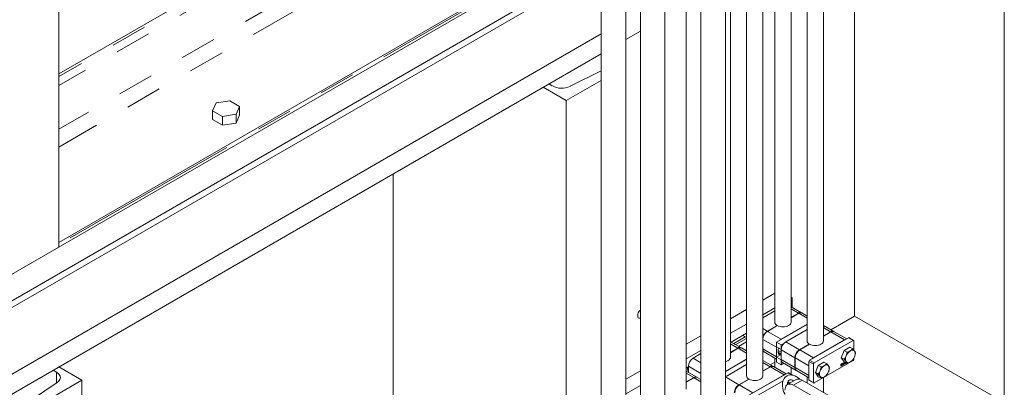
# Model space of a CAD drawing. Header units: millimetres. Extents: x 525 to 29324, y 175 to 20618.
# Tile 145 of 256: x 13448 to 14656, y 12607 to 13058. Entities that reach past the tile are written whole.
import ezdxf

# ---------------------------------------------------------------- set-up
doc = ezdxf.new("R2010")
doc.units = ezdxf.units.MM
doc.linetypes.add('SLD-Centrada-doble', pattern=[12.7, 6.35, -1.27, 1.27, -1.27, 1.27, -1.27])
doc.linetypes.add('SLD-Continua', pattern=[0])

msp = doc.modelspace()

# ---------------------------------------------------------------- linework, layer by layer
at = {"color": 7, "linetype": 'SLD-Continua', "lineweight": 18, "ltscale": 35}
for p, q in [((14414, 13600), (14414, 12664)), ((14434, 12664), (14434, 13598.8)), ((14394.4, 12686.9), (14394.4, 13576)), ((14374.4, 13564.4), (14374.4, 12686.9)), ((14359.7, 12621.2), (14359.7, 13556)), ((13496.2, 12779), (13496.2, 13518.2)), ((13496.2, 12779), (13496.2, 13518.2)), ((13496.2, 12779), (13496.2, 13518.2)), ((13496.2, 12779), (13496.2, 13518.2)), ((13496.2, 12779), (13496.2, 13518.2)), ((14339.7, 13524.8), (14339.7, 12621.2)), ((14283.8, 13509.8), (14283.8, 12577.1)), ((14313.8, 12577.1), (14313.8, 13509.9)), ((14320.1, 12644), (14320.1, 13513.5)), ((14161.5, 13494.7), (14161.5, 12562)), ((14265.7, 12604.8), (14265.7, 13482.1)), ((14191.5, 12562), (14191.5, 13477.4)), ((14209.6, 13466.9), (14209.6, 12534.2)), ((14239.6, 12534.2), (14239.6, 13467)), ((14655.9, 11715.8), (14655.9, 13301.5)), ((14655.9, 11715.8), (14655.9, 13301.5)), ((14655.9, 11715.8), (14655.9, 13301.5)), ((14655.9, 11715.8), (14655.9, 13301.5)), ((14655.9, 11715.8), (14655.9, 13301.5)), ((14655.9, 11715.8), (14655.9, 13301.5)), ((13906.4, 13228), (13496.2, 12991.3)), ((13906.4, 13228), (13496.2, 12991.3)), ((13906.4, 13228), (13496.2, 12991.3)), ((13906.4, 13228), (13496.2, 12991.3)), ((13906.4, 13228), (13496.2, 12991.3)), ((14472.1, 12694.4), (14472.1, 13195.4)), ((14472.1, 12694.4), (14472.1, 13195.4)), ((14472.1, 12694.4), (14472.1, 13195.4)), ((14472.1, 12694.4), (14472.1, 13195.4)), ((14472.1, 12694.4), (14472.1, 13195.4)), ((14472.1, 12694.4), (14472.1, 13195.4)), ((14161.5, 13163.1), (11516.3, 11636.1)), ((14161.5, 13163.1), (11516.3, 11636.1)), ((14161.5, 13163.1), (11516.3, 11636.1)), ((14161.5, 13163.1), (11516.3, 11636.1)), ((14161.5, 13163.1), (11516.3, 11636.1)), ((14161.5, 13130.4), (11516.3, 11603.4)), ((14161.5, 13130.4), (11516.3, 11603.4)), ((14161.5, 13130.4), (11516.3, 11603.4)), ((14161.5, 13122.2), (11523.4, 11599.3)), ((14161.5, 13122.2), (11523.4, 11599.3)), ((14161.5, 13122.2), (11523.4, 11599.3)), ((14085.4, 13124.7), (13496.2, 12784.6)), ((14085.4, 13124.7), (13496.2, 12784.6)), ((14085.4, 13124.7), (13496.2, 12784.6)), ((14085.4, 13124.7), (13496.2, 12784.6)), ((14085.4, 13124.7), (13496.2, 12784.6)), ((14209.6, 13043.8), (14191.5, 13033.4)), ((14209.6, 13043.8), (14191.5, 13033.4)), ((14209.6, 13043.8), (14191.5, 13033.4)), ((14209.6, 13043.8), (14191.5, 13033.4)), ((14209.6, 13043.8), (14191.5, 13033.4)), ((14209.6, 13043.8), (14191.5, 13033.4)), ((14161.5, 13040.6), (11523.4, 11517.7)), ((14161.5, 13040.6), (11523.4, 11517.7)), ((14161.5, 13040.6), (11523.4, 11517.7)), ((14161.5, 13016.1), (11516.3, 11489.1)), ((14161.5, 13016.1), (11516.3, 11489.1)), ((14161.5, 13016.1), (11516.3, 11489.1)), ((14161.5, 13016.1), (11516.3, 11489.1)), ((14161.5, 13016.1), (11516.3, 11489.1)), ((14161.5, 13016.1), (11516.3, 11489.1)), ((14123.2, 12976.1), (14161.5, 12994.9)), ((14123.2, 12976.1), (14161.5, 12994.9)), ((14123.2, 12976.1), (14161.5, 12994.9)), ((14123.2, 12976.1), (14161.5, 12994.9)), ((14123.2, 12976.1), (14161.5, 12994.9)), ((14123.2, 12976.1), (14161.5, 12994.9)), ((14161.5, 12983.4), (14118.5, 12958.6)), ((14161.5, 12983.4), (14118.5, 12958.6)), ((14161.5, 12983.4), (14118.5, 12958.6)), ((14161.5, 12983.4), (14118.5, 12958.6)), ((14161.5, 12983.4), (14118.5, 12958.6)), ((14161.5, 12983.4), (14118.5, 12958.6)), ((14090.2, 12974.9), (14118.5, 12958.6)), ((14090.2, 12974.9), (14118.5, 12958.6)), ((14090.2, 12974.9), (14118.5, 12958.6)), ((14090.2, 12974.9), (14118.5, 12958.6)), ((14090.2, 12974.9), (14118.5, 12958.6)), ((14090.2, 12974.9), (14118.5, 12958.6)), ((14101.5, 12976.6), (14097.3, 12979)), ((14101.5, 12976.6), (14097.3, 12979)), ((14101.5, 12976.6), (14097.3, 12979)), ((14101.5, 12976.6), (14097.3, 12979)), ((14101.5, 12976.6), (14097.3, 12979)), ((14101.5, 12976.6), (14097.3, 12979)), ((13705.8, 12958.5), (13689.1, 12955.9)), ((13705.8, 12958.5), (13689.1, 12955.9)), ((13705.8, 12958.5), (13689.1, 12955.9)), ((13718, 12951.4), (13705.8, 12958.5)), ((13718, 12951.4), (13705.8, 12958.5)), ((13718, 12951.4), (13705.8, 12958.5)), ((14118.5, 12958.6), (14118.5, 12453.7)), ((14118.5, 12958.6), (14118.5, 12453.7)), ((14118.5, 12958.6), (14118.5, 12453.7)), ((14118.5, 12958.6), (14118.5, 12453.7)), ((14118.5, 12958.6), (14118.5, 12453.7)), ((14118.5, 12958.6), (14118.5, 12453.7)), ((13689.1, 12955.9), (13684.6, 12946.2)), ((13689.1, 12955.9), (13684.6, 12946.2)), ((13689.1, 12955.9), (13684.6, 12946.2)), ((13713.6, 12941.8), (13718, 12951.4)), ((13713.6, 12941.8), (13718, 12951.4)), ((13713.6, 12941.8), (13718, 12951.4)), ((13718, 12940.8), (13718, 12951.4)), ((13718, 12940.8), (13718, 12951.4)), ((13718, 12940.8), (13718, 12951.4)), ((13684.6, 12946.2), (13696.8, 12939.2)), ((13684.6, 12935.6), (13684.6, 12946.2)), ((13684.6, 12946.2), (13696.8, 12939.2)), ((13684.6, 12935.6), (13684.6, 12946.2)), ((13684.6, 12946.2), (13696.8, 12939.2)), ((13684.6, 12935.6), (13684.6, 12946.2)), ((13684.6, 12935.6), (13696.8, 12928.6)), ((13684.6, 12935.6), (13696.8, 12928.6)), ((13684.6, 12935.6), (13696.8, 12928.6)), ((13696.8, 12939.2), (13713.6, 12941.8)), ((13696.8, 12939.2), (13713.6, 12941.8)), ((13696.8, 12939.2), (13713.6, 12941.8)), ((13696.8, 12928.6), (13696.8, 12939.2)), ((13696.8, 12928.6), (13696.8, 12939.2)), ((13696.8, 12928.6), (13696.8, 12939.2)), ((13713.6, 12931.1), (13713.6, 12941.8)), ((13713.6, 12931.1), (13713.6, 12941.8)), ((13713.6, 12931.1), (13713.6, 12941.8)), ((13713.6, 12931.1), (13718, 12940.8)), ((13713.6, 12931.1), (13718, 12940.8)), ((13713.6, 12931.1), (13718, 12940.8)), ((13696.8, 12928.6), (13713.6, 12931.1)), ((13696.8, 12928.6), (13713.6, 12931.1)), ((13696.8, 12928.6), (13713.6, 12931.1)), ((13906.4, 12868.8), (13906.4, 12483.4)), ((13906.4, 12868.8), (13906.4, 12483.4)), ((13906.4, 12868.8), (13906.4, 12483.4)), ((13906.4, 12868.8), (13906.4, 12483.4)), ((13906.4, 12868.8), (13906.4, 12483.4)), ((13906.4, 12868.8), (13906.4, 12483.4)), ((13496.2, 12779), (13432.6, 12742.3)), ((13496.2, 12779), (13432.6, 12742.3)), ((13496.2, 12779), (13432.6, 12742.3)), ((13496.2, 12779), (13432.6, 12742.3)), ((13496.2, 12779), (13432.6, 12742.3)), ((14374.4, 12722.5), (14359.7, 12714.1)), ((14394.4, 12717.6), (14395.7, 12716.9)), ((14395.7, 12716.9), (14394.4, 12716.1)), ((14407.3, 12698.4), (14394.4, 12705.9)), ((14395.7, 12705.9), (14395, 12705.5)), ((14395.7, 12705.9), (14395.7, 12716.9)), ((14339.7, 12702.5), (14320.1, 12691.2)), ((14374.4, 12704.6), (14359.7, 12696.1)), ((14359.7, 12692.2), (14374.4, 12700.7)), ((14394.4, 12692.9), (14403.3, 12698)), ((14403.7, 12697.8), (14394.4, 12692.4)), ((14414, 12694.5), (14407.7, 12698.2)), ((14443.1, 12677.7), (14472.1, 12694.4)), ((14443.1, 12677.7), (14472.1, 12694.4)), ((14443.1, 12677.7), (14472.1, 12694.4)), ((14443.1, 12677.7), (14472.1, 12694.4)), ((14443.1, 12677.7), (14472.1, 12694.4)), ((14443.1, 12677.7), (14472.1, 12694.4)), ((14472.1, 12694.4), (14655.9, 12588.3)), ((14472.1, 12694.4), (14655.9, 12588.3)), ((14472.1, 12694.4), (14655.9, 12588.3)), ((14472.1, 12694.4), (14655.9, 12588.3)), ((14472.1, 12694.4), (14655.9, 12588.3)), ((14472.1, 12694.4), (14655.9, 12588.3)), ((14339.7, 12684.6), (14320.1, 12673.3)), ((14365.1, 12676), (14377.1, 12682.9)), ((14377.5, 12682.7), (14365.5, 12675.7)), ((14414, 12684.2), (14376.6, 12662.6)), ((14377.1, 12682.4), (14377.1, 12682.9)), ((14382.3, 12666.1), (14414, 12684.4)), ((14446.8, 12675.6), (14434, 12683)), ((14283.8, 12670.3), (14265.7, 12659.8)), ((14339.7, 12673.6), (14320.8, 12662.6)), ((14338.1, 12668.9), (14324, 12660.8)), ((14336.7, 12669.7), (14339.7, 12668)), ((14387.9, 12662.8), (14414, 12677.8)), ((14434, 12670), (14442.8, 12675.2)), ((14443.3, 12674.9), (14434, 12669.6)), ((14462.6, 12666.5), (14447.3, 12675.3)), ((14333, 12655.6), (14320.1, 12663)), ((14339.7, 12667), (14326.4, 12659.4)), ((14339.7, 12662.9), (14330, 12657.3)), ((14359.8, 12665.9), (14359.8, 12654.1)), ((14382.3, 12659.3), (14376.6, 12662.6)), ((14376.6, 12662.6), (14376.6, 12656.6)), ((14382.3, 12653.3), (14376.6, 12656.6)), ((14376.6, 12656.3), (14376.6, 12656.5)), ((14382.3, 12659.3), (14386.5, 12661.8)), ((14382.3, 12653.3), (14382.3, 12659.3)), ((14404.7, 12653.1), (14416.7, 12660.1)), ((14417.1, 12659.8), (14405.1, 12652.9)), ((14416.7, 12659.6), (14416.7, 12660.1)), ((14464.9, 12667.9), (14417, 12640.2)), ((14421.8, 12643.2), (14460, 12665.2)), ((14422.6, 12636.9), (14470.6, 12664.6)), ((14471.1, 12664.6), (14465.5, 12667.9)), ((14471.3, 12652.7), (14471.3, 12664.1)), ((14283.8, 12652.3), (14265.7, 12641.9)), ((14274.1, 12642.8), (14283.8, 12648.4)), ((14320.1, 12650), (14329, 12655.2)), ((14329.4, 12654.9), (14320.1, 12649.5)), ((14339.7, 12651.7), (14333.4, 12655.3)), ((14339.7, 12651.9), (14339.5, 12651.8)), ((14359.7, 12651.5), (14361.1, 12650.7)), ((14361.5, 12650.4), (14376.6, 12641.7)), ((14376.6, 12656.3), (14376.6, 12644.4)), ((14382.3, 12647.4), (14376.6, 12644.1)), ((14382.3, 12650.2), (14378.4, 12652.4)), ((14378.9, 12649.6), (14382.3, 12647.6)), ((14382.3, 12653.3), (14382.3, 12653.3)), ((14382.3, 12641.2), (14382.3, 12653)), ((14459.5, 12652.4), (14456, 12643.4)), ((14466.4, 12656.4), (14459.5, 12652.4)), ((14459.5, 12652.4), (14463, 12650.3)), ((14466.4, 12656.4), (14470, 12654.3)), ((14268.4, 12632.4), (14265.7, 12630.8)), ((14268.4, 12625.5), (14268.4, 12633)), ((14313.8, 12626.6), (14339.7, 12641.5)), ((14339.7, 12641.3), (14313.8, 12626.4)), ((14313.8, 12620), (14339.7, 12635)), ((14372.6, 12632.7), (14359.7, 12640.1)), ((14368.9, 12634.8), (14374.4, 12638)), ((14368.9, 12634.8), (14374.4, 12638)), ((14368.9, 12634.8), (14374.4, 12638)), ((14368.9, 12634.8), (14374.4, 12638)), ((14368.9, 12634.8), (14374.4, 12638)), ((14368.9, 12634.8), (14374.4, 12638)), ((14388.3, 12623.6), (14373, 12632.5)), ((14374.4, 12643), (14374.4, 12631.7)), ((14376.6, 12644.1), (14376.6, 12644.4)), ((14382.3, 12640.9), (14376.6, 12644.1)), ((14376.6, 12644.1), (14376.6, 12638.1)), ((14382.3, 12634.8), (14376.6, 12638.1)), ((14382.3, 12634.8), (14382.3, 12640.9)), ((14382.3, 12640.9), (14382.3, 12640.9)), ((14385.4, 12636.6), (14382.3, 12634.8)), ((14383.9, 12637.5), (14400.7, 12627.8)), ((14399, 12631.5), (14399, 12643.3)), ((14399.4, 12643.1), (14399.4, 12631.2)), ((14416.2, 12638.8), (14416.2, 12616.1)), ((14416.2, 12633.4), (14416.2, 12621.6)), ((14421.8, 12612.9), (14421.8, 12635.6)), ((14422.6, 12612.4), (14470.6, 12640.1)), ((14427.6, 12634), (14424.2, 12625.1)), ((14434.6, 12638), (14427.6, 12634)), ((14427.6, 12634), (14431.2, 12632)), ((14434.6, 12638), (14438.1, 12636)), ((14455.4, 12635.1), (14460.4, 12638)), ((14455.4, 12633.2), (14462.1, 12637)), ((14462.2, 12636.9), (14455.4, 12633)), ((14455.4, 12633), (14455.4, 12635.1)), ((14457.1, 12636.1), (14455.5, 12635.1)), ((14455.5, 12635.1), (14455.5, 12634.4)), ((14455.5, 12635.1), (14455.6, 12635)), ((14456, 12634.5), (14455.5, 12634.1)), ((14455.5, 12634.4), (14455.6, 12634.3)), ((14455.5, 12634.1), (14455.5, 12633.9)), ((14455.5, 12634.1), (14455.6, 12634.1)), ((14456.2, 12634), (14455.5, 12633.6)), ((14455.5, 12633.9), (14455.6, 12633.9)), ((14455.5, 12633.6), (14455.5, 12633.4)), ((14455.5, 12633.6), (14455.6, 12633.5)), ((14455.5, 12633.4), (14455.6, 12633.3)), ((14457.2, 12636), (14455.6, 12635)), ((14455.6, 12635), (14455.6, 12634.3)), ((14455.6, 12634.3), (14456.1, 12634.6)), ((14456.1, 12634.4), (14455.6, 12634.1)), ((14457.1, 12634.3), (14455.6, 12633.5)), ((14455.6, 12633.3), (14457.2, 12634.2)), ((14455.6, 12633.9), (14456, 12634.1)), ((14455.6, 12634.1), (14455.6, 12633.9)), ((14455.6, 12633.5), (14455.6, 12633.3)), ((14455.8, 12634.9), (14457.2, 12635.8)), ((14455.8, 12634.6), (14455.8, 12634.9)), ((14455.9, 12634.8), (14455.8, 12634.7)), ((14456, 12634.7), (14455.8, 12634.6)), ((14455.9, 12634.8), (14456, 12634.7)), ((14456, 12643.4), (14459.6, 12641.4)), ((14456, 12643.4), (14459.5, 12638.5)), ((14456, 12634.5), (14456.1, 12634.4)), ((14456, 12634.1), (14456.1, 12634.1)), ((14456.8, 12635.2), (14456.6, 12635.3)), ((14457.1, 12635.1), (14456.6, 12634.8)), ((14456.6, 12635), (14456.6, 12635)), ((14456.6, 12635), (14456.7, 12634.9)), ((14456.6, 12634.8), (14456.7, 12634.7)), ((14456.9, 12634.4), (14456.6, 12634.2)), ((14457.1, 12635.5), (14456.7, 12635.3)), ((14456.7, 12634.9), (14457.2, 12635.2)), ((14457.2, 12635), (14456.7, 12634.7)), ((14457.2, 12635.4), (14456.8, 12635.2)), ((14456.8, 12634.6), (14457.1, 12634.7)), ((14456.9, 12634.6), (14456.9, 12634.4)), ((14456.9, 12634.4), (14457.1, 12634.3)), ((14457.1, 12636.1), (14457.2, 12636)), ((14457.1, 12635.5), (14457.2, 12635.4)), ((14457.1, 12635.1), (14457.2, 12635)), ((14457.1, 12634.7), (14457.1, 12634.3)), ((14457.2, 12635.8), (14457.2, 12636)), ((14457.2, 12635.2), (14457.2, 12635.4)), ((14457.2, 12634.2), (14457.2, 12635)), ((14460.4, 12638), (14457.3, 12636.2)), ((14457.3, 12636.2), (14457.3, 12634.4)), ((14457.3, 12636.2), (14457.4, 12636.1)), ((14457.4, 12634.3), (14457.3, 12634.4)), ((14460.5, 12637.9), (14457.4, 12636.1)), ((14457.4, 12634.3), (14462, 12637)), ((14457.4, 12636.1), (14457.4, 12634.3)), ((14457.5, 12635.3), (14457.7, 12635.2)), ((14457.5, 12635.3), (14457.7, 12635.2)), ((14457.5, 12635.2), (14457.7, 12635.2)), ((14457.5, 12635.2), (14457.7, 12635.2)), ((14457.5, 12634.7), (14457.7, 12634.9)), ((14458, 12635.6), (14457.6, 12635.4)), ((14458, 12635.3), (14457.6, 12635)), ((14457.6, 12635.3), (14457.7, 12635.2)), ((14457.6, 12635), (14457.7, 12634.9)), ((14458, 12634.9), (14457.6, 12634.7)), ((14457.7, 12635.5), (14458.2, 12635.7)), ((14458.1, 12635.5), (14457.7, 12635.3)), ((14458.1, 12635.2), (14457.7, 12634.9)), ((14457.7, 12634.9), (14457.7, 12634.8)), ((14458.2, 12634.9), (14457.7, 12634.6)), ((14457.7, 12634.8), (14457.7, 12634.8)), ((14457.7, 12634.8), (14457.7, 12634.8)), ((14457.7, 12634.8), (14457.7, 12634.8)), ((14457.8, 12635.2), (14458.2, 12635.4)), ((14457.8, 12634.8), (14458.1, 12635.1)), ((14458, 12635.6), (14458.2, 12635.5)), ((14458, 12635.6), (14458.2, 12635.5)), ((14458, 12635.3), (14458.1, 12635.2)), ((14458.1, 12635.6), (14458.2, 12635.7)), ((14458.2, 12635.5), (14458.1, 12635.6)), ((14458.2, 12635.2), (14458.1, 12635.3)), ((14458.1, 12635.3), (14458.1, 12635.3)), ((14458.1, 12635.3), (14458.2, 12635.2)), ((14458.2, 12635.7), (14458.4, 12635.6)), ((14458.4, 12635.6), (14458.2, 12635.5)), ((14458.4, 12635.9), (14459.3, 12636.4)), ((14458.6, 12636), (14458.4, 12635.8)), ((14458.4, 12635.7), (14458.4, 12635.9)), ((14458.8, 12635.9), (14458.4, 12635.7)), ((14458.6, 12636), (14458.8, 12635.9)), ((14458.8, 12635.2), (14458.8, 12635.9)), ((14458.9, 12635.5), (14458.8, 12635.4)), ((14459, 12635.4), (14458.8, 12635.2)), ((14459.2, 12636.3), (14458.9, 12636.1)), ((14458.9, 12636.1), (14458.9, 12635.5)), ((14458.9, 12636.1), (14459, 12636)), ((14458.9, 12635.5), (14459, 12635.4)), ((14459.3, 12636.2), (14459, 12636)), ((14459, 12636), (14459, 12635.4)), ((14459.1, 12635.4), (14459.5, 12636.5)), ((14459.4, 12635.6), (14459.1, 12635.4)), ((14459.2, 12636.3), (14459.2, 12636.3)), ((14459.2, 12636.3), (14459.3, 12636.2)), ((14459.3, 12635.8), (14459.2, 12635.7)), ((14459.2, 12635.7), (14459.2, 12635.6)), ((14459.2, 12635.7), (14459.4, 12635.6)), ((14459.3, 12636.4), (14459.3, 12636.2)), ((14459.8, 12636.1), (14459.3, 12635.8)), ((14459.3, 12635.8), (14459.4, 12635.8)), ((14459.5, 12636.5), (14459.4, 12636.1)), ((14459.4, 12636.1), (14459.5, 12636)), ((14459.9, 12636), (14459.4, 12635.8)), ((14459.4, 12635.8), (14459.4, 12635.6)), ((14459.5, 12638.5), (14463, 12636.4)), ((14459.5, 12636.5), (14459.8, 12636.7)), ((14459.5, 12636.5), (14459.7, 12636.4)), ((14459.7, 12636.4), (14459.5, 12636)), ((14459.5, 12636), (14459.8, 12636.2)), ((14459.8, 12636.2), (14459.7, 12636.4)), ((14459.8, 12636.7), (14460.2, 12636.1)), ((14459.8, 12636.7), (14460.1, 12636.2)), ((14459.8, 12636.1), (14459.9, 12636)), ((14460.1, 12636.2), (14459.9, 12636)), ((14460, 12635.9), (14459.9, 12636)), ((14460.2, 12636.1), (14460, 12635.9)), ((14460.1, 12636.2), (14460.2, 12636.1)), ((14460.2, 12636.9), (14460.4, 12637)), ((14460.2, 12636.3), (14460.2, 12636.9)), ((14460.3, 12637), (14460.3, 12636.6)), ((14460.3, 12636.5), (14460.5, 12636.4)), ((14460.8, 12636.5), (14460.3, 12636.3)), ((14460.4, 12637), (14460.4, 12636.5)), ((14460.9, 12636.5), (14460.4, 12636.2)), ((14460.5, 12636.4), (14460.9, 12636.6)), ((14460.9, 12637.3), (14461.2, 12637.5)), ((14460.9, 12636.7), (14460.9, 12637.3)), ((14461, 12637.4), (14461, 12636.9)), ((14461.2, 12637.5), (14461.2, 12636.9)), ((14461.3, 12636.7), (14461.3, 12637.5)), ((14461.3, 12637.4), (14461.3, 12637.4)), ((14461.3, 12637.4), (14461.5, 12637.3)), ((14461.6, 12637.3), (14461.3, 12637.2)), ((14461.3, 12637.2), (14461.3, 12636.9)), ((14461.3, 12637.2), (14461.5, 12637.1)), ((14461.3, 12636.9), (14461.3, 12636.8)), ((14461.3, 12636.9), (14461.5, 12636.8)), ((14461.5, 12636.8), (14461.3, 12636.7)), ((14461.5, 12637.3), (14461.5, 12637.3)), ((14461.5, 12637.3), (14461.5, 12637.3)), ((14461.7, 12637.2), (14461.5, 12637.1)), ((14461.5, 12637.1), (14461.5, 12636.8)), ((14471.3, 12641.4), (14471.3, 12642.7)), ((13489.2, 12628), (13493.4, 12625.5)), ((13489.2, 12628), (13493.4, 12625.5)), ((13489.2, 12628), (13493.4, 12625.5)), ((13489.2, 12628), (13493.4, 12625.5)), ((13489.2, 12628), (13493.4, 12625.5)), ((13489.2, 12628), (13493.4, 12625.5)), ((13524.5, 12615.7), (13496.2, 12632)), ((13524.5, 12615.7), (13496.2, 12632)), ((13524.5, 12615.7), (13496.2, 12632)), ((13524.5, 12615.7), (13496.2, 12632)), ((13524.5, 12615.7), (13496.2, 12632)), ((13524.5, 12615.7), (13496.2, 12632)), ((14209.6, 12627.4), (14191.5, 12617)), ((14278.9, 12619.4), (14265.7, 12627)), ((14268.4, 12625.9), (14268.1, 12625.7)), ((14390.7, 12625), (14342.7, 12597.3)), ((14347.6, 12600.3), (14385.8, 12622.4)), ((14359.7, 12627.2), (14368.6, 12632.3)), ((14369, 12632.1), (14359.7, 12626.7)), ((14396.9, 12621.8), (14391.2, 12625.1)), ((14394.4, 12623.2), (14394.4, 12631.5)), ((14401.1, 12627.6), (14416.2, 12618.9)), ((14424.2, 12625.1), (14427.7, 12623)), ((14424.2, 12625.1), (14427.6, 12620.1)), ((13450.1, 12583), (13494.3, 12613)), ((13450.1, 12583), (13494.3, 12613)), ((13450.1, 12583), (13494.3, 12613)), ((13450.1, 12583), (13494.3, 12613)), ((13450.1, 12583), (13494.3, 12613)), ((13450.1, 12583), (13494.3, 12613)), ((13524.5, 12615.7), (13453.8, 12574.9)), ((13524.5, 12615.7), (13453.8, 12574.9)), ((13524.5, 12615.7), (13453.8, 12574.9)), ((13524.5, 12615.7), (13453.8, 12574.9)), ((13524.5, 12615.7), (13453.8, 12574.9)), ((13524.5, 12615.7), (13453.8, 12574.9)), ((13524.5, 11936.4), (13524.5, 12615.7)), ((13524.5, 11936.4), (13524.5, 12615.7)), ((13524.5, 11936.4), (13524.5, 12615.7)), ((13524.5, 11936.4), (13524.5, 12615.7)), ((13524.5, 11936.4), (13524.5, 12615.7)), ((13524.5, 11936.4), (13524.5, 12615.7)), ((14209.6, 12609.4), (14191.5, 12599)), ((14265.7, 12613.7), (14274.9, 12619)), ((14275.3, 12618.8), (14265.7, 12613.2)), ((14283.8, 12616.6), (14279.3, 12619.2)), ((14330.4, 12610.3), (14342.4, 12617.2)), ((14342.9, 12617), (14330.8, 12610)), ((14342.4, 12616.7), (14342.4, 12617.2)), ((14348.4, 12594.1), (14384.5, 12614.9)), ((14400.5, 12616.5), (14389.9, 12610.4)), ((14392.2, 12613.5), (14390, 12612.3)), ((14392.2, 12613.5), (14393.8, 12612.6)), ((14397.1, 12614.5), (14397.1, 12615.3)), ((14397.5, 12609.7), (14439.9, 12585.1)), ((14450.5, 12591.2), (14408.1, 12615.8)), ((14414, 12620.1), (14414, 12612.4)), ((14416.4, 12615.6), (14422.1, 12612.4)), ((14427.6, 12620.1), (14431.2, 12618.1)), ((14434, 12600.8), (14434, 12619))]:
    msp.add_line(p, q, dxfattribs=at)
at = {"color": 8, "linetype": 'SLD-Centrada-doble', "lineweight": 18, "ltscale": 35}
for p, q in [((13909.2, 13226.4), (13496.2, 12988.1)), ((13909.2, 13226.4), (13496.2, 12988.1)), ((13909.2, 13226.4), (13496.2, 12988.1)), ((13909.2, 13226.4), (13496.2, 12988.1)), ((13909.2, 13226.4), (13496.2, 12988.1)), ((13914.1, 13218.3), (13496.2, 12977.1)), ((13914.1, 13218.3), (13496.2, 12977.1)), ((13914.1, 13218.3), (13496.2, 12977.1)), ((13914.1, 13218.3), (13496.2, 12977.1)), ((13914.1, 13218.3), (13496.2, 12977.1)), ((13917.5, 13166.8), (13496.2, 12923.6)), ((13917.5, 13166.8), (13496.2, 12923.6)), ((13917.5, 13166.8), (13496.2, 12923.6)), ((13917.5, 13166.8), (13496.2, 12923.6)), ((13917.5, 13166.8), (13496.2, 12923.6)), ((13927.4, 13150.6), (13496.2, 12901.7)), ((13927.4, 13150.6), (13496.2, 12901.7)), ((13927.4, 13150.6), (13496.2, 12901.7)), ((13927.4, 13150.6), (13496.2, 12901.7)), ((13927.4, 13150.6), (13496.2, 12901.7)), ((14087.4, 13123.5), (13496.2, 12782.2)), ((14087.4, 13123.5), (13496.2, 12782.2)), ((14087.4, 13123.5), (13496.2, 12782.2)), ((14087.4, 13123.5), (13496.2, 12782.2)), ((14087.4, 13123.5), (13496.2, 12782.2)), ((14394.4, 12703.2), (14403.3, 12698)), ((14414, 12691.8), (14403.7, 12697.8)), ((14359.7, 12679.1), (14365.1, 12676)), ((14382.3, 12666.1), (14365.5, 12675.7)), ((14434, 12680.3), (14442.8, 12675.2)), ((14460, 12665.2), (14443.3, 12674.9)), ((14320.1, 12660.3), (14329, 12655.2)), ((14376.6, 12656.3), (14359.8, 12665.9)), ((14387.9, 12662.8), (14404.7, 12653.1)), ((14470.6, 12664.6), (14464.9, 12667.9)), ((14339.7, 12649), (14329.4, 12654.9)), ((14376.6, 12644.4), (14359.8, 12654.1)), ((14382.3, 12653), (14399, 12643.3)), ((14421.8, 12643.2), (14405.1, 12652.9)), ((14473, 12648.5), (14473.4, 12649.4)), ((14268.4, 12633), (14283.8, 12624.1)), ((14274.1, 12642.8), (14283.8, 12637.2)), ((14359.7, 12637.4), (14368.6, 12632.3)), ((14382.3, 12641.2), (14399, 12631.5)), ((14416.2, 12633.4), (14399.4, 12643.1)), ((14421.8, 12635.6), (14416.2, 12638.8)), ((14422.6, 12636.9), (14417, 12640.2)), ((14457.5, 12635.3), (14457.7, 12635.2)), ((14457.6, 12635.4), (14457.7, 12635.3)), ((14457.6, 12634.7), (14457.7, 12634.6)), ((14458, 12635.6), (14458.1, 12635.5)), ((14458, 12635.3), (14458.2, 12635.2)), ((14458, 12634.9), (14458.2, 12634.9)), ((14458.4, 12635.6), (14458.2, 12635.7)), ((14458.4, 12635.3), (14458.2, 12635.3)), ((14459.6, 12641.4), (14461, 12641.6)), ((14460.3, 12636.6), (14460.4, 12636.5)), ((14460.3, 12636.3), (14460.4, 12636.2)), ((14460.8, 12636.5), (14460.9, 12636.5)), ((14461, 12636.9), (14461.2, 12636.9)), ((13493.4, 12612.4), (13493.4, 12625.5)), ((13493.4, 12612.4), (13493.4, 12625.5)), ((13493.4, 12612.4), (13493.4, 12625.5)), ((13493.4, 12612.4), (13493.4, 12625.5)), ((13493.4, 12612.4), (13493.4, 12625.5)), ((13493.4, 12612.4), (13493.4, 12625.5)), ((14265.7, 12624.3), (14274.9, 12619)), ((14385.8, 12622.4), (14369, 12632.1)), ((14395.9, 12622), (14390.7, 12625)), ((14416.2, 12621.6), (14399.4, 12631.2)), ((14427.7, 12623), (14429.2, 12623.2)), ((14441.2, 12630.2), (14441.6, 12631)), ((14283.8, 12613.9), (14275.3, 12618.8)), ((14313.8, 12619.8), (14330.4, 12610.3)), ((14347.6, 12600.3), (14330.8, 12610)), ((14408.1, 12615.8), (14397.5, 12609.7)), ((14421.8, 12612.9), (14416.2, 12616.1))]:
    msp.add_line(p, q, dxfattribs=at)
at = {"color": 7, "linetype": 'SLD-Continua', "lineweight": 18, "ltscale": 35, "flags": 128}
for points in [[(14209.6, 12701.6), (14208.6, 12700.7), (14207.7, 12699.5), (14207, 12698.2), (14206.5, 12696.8), (14206.2, 12695.5), (14206.2, 12694.2), (14206.5, 12693.2), (14207, 12692.4), (14207.7, 12691.9), (14208.6, 12691.8), (14209.6, 12692)], [(14209.6, 12701.6), (14208.6, 12700.7), (14207.7, 12699.5), (14207, 12698.2), (14206.5, 12696.8), (14206.2, 12695.5), (14206.2, 12694.2), (14206.5, 12693.2), (14207, 12692.4), (14207.7, 12691.9), (14208.6, 12691.8), (14209.6, 12692)], [(14209.6, 12701.6), (14208.6, 12700.7), (14207.7, 12699.5), (14207, 12698.2), (14206.5, 12696.8), (14206.2, 12695.5), (14206.2, 12694.2), (14206.5, 12693.2), (14207, 12692.4), (14207.7, 12691.9), (14208.6, 12691.8), (14209.6, 12692)], [(14209.6, 12701.6), (14208.6, 12700.7), (14207.7, 12699.5), (14207, 12698.2), (14206.5, 12696.8), (14206.2, 12695.5), (14206.2, 12694.2), (14206.5, 12693.2), (14207, 12692.4), (14207.7, 12691.9), (14208.6, 12691.8), (14209.6, 12692)], [(14209.6, 12701.6), (14208.6, 12700.7), (14207.7, 12699.5), (14207, 12698.2), (14206.5, 12696.8), (14206.2, 12695.5), (14206.2, 12694.2), (14206.5, 12693.2), (14207, 12692.4), (14207.7, 12691.9), (14208.6, 12691.8), (14209.6, 12692)], [(14209.6, 12701.6), (14208.6, 12700.7), (14207.7, 12699.5), (14207, 12698.2), (14206.5, 12696.8), (14206.2, 12695.5), (14206.2, 12694.2), (14206.5, 12693.2), (14207, 12692.4), (14207.7, 12691.9), (14208.6, 12691.8), (14209.6, 12692)], [(14394.4, 12686.9), (14394.4, 12686.8), (14394.2, 12685.7), (14393.6, 12684.6), (14392.7, 12683.7), (14391.4, 12682.8), (14390, 12682.1), (14388.3, 12681.6), (14386.4, 12681.2), (14384.5, 12681.1), (14382.6, 12681.2), (14380.8, 12681.5), (14379, 12682), (14377.5, 12682.7)], [(14380.8, 12665), (14381.1, 12665.3), (14382.3, 12666.1)], [(14434, 12664), (14434, 12663.9), (14433.8, 12662.8), (14433.2, 12661.8), (14432.3, 12660.8), (14431, 12659.9), (14429.6, 12659.2), (14427.9, 12658.7), (14426, 12658.4), (14424.1, 12658.2), (14422.2, 12658.3), (14420.4, 12658.6), (14418.6, 12659.1), (14417.1, 12659.8)], [(14460, 12665.2), (14461.1, 12665.8), (14461.4, 12665.9)], [(14461.8, 12645.5), (14460.7, 12643.2), (14459.6, 12641.4)], [(14463, 12650.3), (14462.5, 12647.5), (14461.8, 12645.5)], [(14467, 12652), (14465, 12651), (14463, 12650.3)], [(14470, 12654.3), (14468.4, 12652.9), (14467, 12652)], [(14472.2, 12651.6), (14471.1, 12653), (14470, 12654.3)], [(14470, 12640.5), (14471.4, 12642.8), (14472.2, 12644.6)], [(14473.4, 12649.4), (14472.9, 12650.6), (14472.2, 12651.6)], [(14472.2, 12644.6), (14473, 12647.1), (14473.4, 12649.4)], [(14320.1, 12644), (14320.1, 12643.9), (14319.9, 12642.8), (14319.3, 12641.8), (14318.4, 12640.8), (14317.2, 12639.9), (14315.7, 12639.2), (14314, 12638.7), (14313.8, 12638.7)], [(14420.4, 12642.2), (14420.7, 12642.4), (14421.8, 12643.2)], [(14435.2, 12633.7), (14433.2, 12632.7), (14431.2, 12632)], [(14438.1, 12636), (14436.6, 12634.6), (14435.2, 12633.7)], [(14440.4, 12633.2), (14439.3, 12634.6), (14438.1, 12636)], [(14441.6, 12631), (14441, 12632.2), (14440.4, 12633.2)], [(14456.8, 12635.2), (14456.7, 12635.2), (14456.7, 12635.3), (14456.5, 12635.2), (14456.4, 12635.2), (14456.3, 12635.1), (14456.2, 12635), (14456.1, 12634.9), (14456, 12634.7)], [(14456, 12634.1), (14456.1, 12634), (14456.2, 12634), (14456.3, 12634), (14456.4, 12634.1), (14456.5, 12634.2), (14456.7, 12634.3), (14456.7, 12634.4), (14456.8, 12634.6)], [(14456.1, 12634.6), (14456.2, 12634.7), (14456.2, 12634.8), (14456.3, 12634.9), (14456.4, 12635), (14456.5, 12635), (14456.6, 12635), (14456.7, 12635), (14456.7, 12634.9)], [(14456.7, 12634.7), (14456.7, 12634.6), (14456.6, 12634.5), (14456.5, 12634.4), (14456.4, 12634.3), (14456.3, 12634.3), (14456.2, 12634.3), (14456.2, 12634.3), (14456.1, 12634.4)], [(14457.5, 12635.2), (14457.5, 12635.2), (14457.5, 12635.2)], [(14457.5, 12635), (14457.5, 12635), (14457.6, 12635)], [(14457.5, 12634.7), (14457.5, 12634.7), (14457.6, 12634.7)], [(14457.6, 12635.3), (14457.6, 12635.3), (14457.6, 12635.3)], [(14458.2, 12635.7), (14458.2, 12635.7), (14458.2, 12635.8)], [(14458.2, 12635.3), (14458.2, 12635.4), (14458.2, 12635.4)], [(14459.6, 12641.4), (14461, 12639.7), (14461.8, 12638.6)], [(14460.2, 12636.2), (14460.3, 12636.2), (14460.3, 12636.3)], [(14461.8, 12638.6), (14462.6, 12637.4), (14463, 12636.4)], [(14463, 12636.4), (14465.5, 12637.4), (14467, 12638.1)], [(14467, 12638.1), (14468.7, 12639.3), (14470, 12640.5)], [(13494.3, 12613), (13495.7, 12614.1), (13496.8, 12615.3), (13497.6, 12616.6), (13498, 12618), (13498.1, 12619.3), (13497.8, 12620.7), (13497.2, 12622), (13496.3, 12623.3), (13495, 12624.5), (13493.4, 12625.5)], [(13494.3, 12613), (13495.7, 12614.1), (13496.8, 12615.3), (13497.6, 12616.6), (13498, 12618), (13498.1, 12619.3), (13497.8, 12620.7), (13497.2, 12622), (13496.3, 12623.3), (13495, 12624.5), (13493.4, 12625.5)], [(13494.3, 12613), (13495.7, 12614.1), (13496.8, 12615.3), (13497.6, 12616.6), (13498, 12618), (13498.1, 12619.3), (13497.8, 12620.7), (13497.2, 12622), (13496.3, 12623.3), (13495, 12624.5), (13493.4, 12625.5)], [(13494.3, 12613), (13495.7, 12614.1), (13496.8, 12615.3), (13497.6, 12616.6), (13498, 12618), (13498.1, 12619.3), (13497.8, 12620.7), (13497.2, 12622), (13496.3, 12623.3), (13495, 12624.5), (13493.4, 12625.5)], [(13494.3, 12613), (13495.7, 12614.1), (13496.8, 12615.3), (13497.6, 12616.6), (13498, 12618), (13498.1, 12619.3), (13497.8, 12620.7), (13497.2, 12622), (13496.3, 12623.3), (13495, 12624.5), (13493.4, 12625.5)], [(13494.3, 12613), (13495.7, 12614.1), (13496.8, 12615.3), (13497.6, 12616.6), (13498, 12618), (13498.1, 12619.3), (13497.8, 12620.7), (13497.2, 12622), (13496.3, 12623.3), (13495, 12624.5), (13493.4, 12625.5)], [(14359.7, 12621.2), (14359.7, 12621.1), (14359.5, 12620), (14358.9, 12618.9), (14358, 12617.9), (14356.8, 12617.1), (14355.3, 12616.4), (14353.6, 12615.8), (14351.8, 12615.5), (14349.9, 12615.4), (14348, 12615.5), (14346.1, 12615.8), (14344.4, 12616.3), (14342.9, 12617)], [(14405.3, 12616.8), (14404.7, 12617.4), (14402.9, 12618.9), (14400.9, 12620.1), (14399, 12621.1), (14397, 12621.8), (14395, 12622.1), (14393.1, 12622.2), (14391.3, 12621.9), (14389.6, 12621.3), (14388.2, 12620.4), (14386.9, 12619.3), (14385.9, 12617.9), (14385, 12616.4), (14384.4, 12614.6), (14384, 12612.7), (14383.8, 12610.5), (14383.9, 12608.3), (14384.2, 12606), (14384.8, 12603.6), (14385.5, 12601.2), (14386.5, 12598.9), (14386.8, 12598.2)], [(14385.8, 12622.4), (14386.9, 12622.9), (14387.2, 12623)], [(14430, 12627.2), (14428.9, 12624.9), (14427.7, 12623)], [(14427.7, 12623), (14429.2, 12621.3), (14430, 12620.2)], [(14431.2, 12632), (14430.6, 12629.1), (14430, 12627.2)], [(14435.2, 12619.8), (14436.9, 12620.9), (14438.1, 12622.1)], [(14438.1, 12622.1), (14439.6, 12624.4), (14440.4, 12626.2)], [(14440.4, 12626.2), (14441.2, 12628.8), (14441.6, 12631)], [(14397.5, 12609.7), (14395.8, 12610.5), (14394.2, 12611), (14392.6, 12611.1), (14391.2, 12610.9), (14390, 12610.4), (14388.9, 12609.6), (14388, 12608.4), (14387.4, 12607), (14387, 12605.4), (14386.8, 12603.6)], [(14389.8, 12610.4), (14389.9, 12611.4), (14390.1, 12612.7), (14390.5, 12613.8), (14390.9, 12614.7), (14391.5, 12615.3), (14392.2, 12615.8), (14393, 12616.1), (14393.9, 12616.2), (14394.9, 12616.1), (14396.1, 12615.8), (14397.5, 12615.2), (14397.8, 12615)], [(14400.5, 12616.5), (14400.6, 12616.5), (14401.8, 12617.1), (14403.2, 12617.2), (14404.8, 12617.1), (14406.4, 12616.6), (14408.1, 12615.8)], [(14430, 12620.2), (14430.8, 12619), (14431.2, 12618.1)], [(14431.2, 12618.1), (14433.6, 12619), (14435.2, 12619.8)]]:
    msp.add_lwpolyline(points, dxfattribs=at)
at = {"color": 7, "linetype": 'SLD-Continua', "lineweight": 18, "ltscale": 1225}
for centre, radius, start, end in [((14112.9, 12998.5), 24.7, 242.6074, 294.7512), ((14112.9, 12998.5), 24.7, 242.6074, 294.7512), ((14112.9, 12998.5), 24.7, 242.6074, 294.7512), ((14112.9, 12998.5), 24.7, 242.6074, 294.7512), ((14112.9, 12998.5), 24.7, 242.6074, 294.7512), ((14112.9, 12998.5), 24.7, 242.6074, 294.7512), ((14405.5, 12695.1), 3.76, 59.4865, 127.6924), ((14406, 12694.5), 4.02, 65.6929, 125.6176), ((14379.2, 12687.3), 4.9, 185.1271, 243.871), ((14338.9, 12673.4), 4.31, 213.893, 239.4768), ((14349.6, 12672.2), 10.1, 173.12, 192.9902), ((14371.8, 12665.5), 12.4, 122.6897, 166.1915), ((14372.1, 12665.4), 12.3, 122.6055, 177.3945), ((14445.1, 12672.2), 3.76, 59.4865, 127.6924), ((14445.6, 12671.7), 4.02, 65.6929, 125.6176), ((14394.5, 12652.4), 12.3, 122.6055, 177.3945), ((14418.8, 12664.5), 4.9, 185.1271, 243.871), ((14465.2, 12667.4), 0.553, 65.6929, 125.6176), ((14470.9, 12664.2), 0.48, 350.786, 129.2033), ((14331.3, 12652.2), 3.76, 59.4865, 127.6924), ((14331.8, 12651.6), 4.02, 65.6929, 125.6176), ((14362.7, 12653.3), 3.08, 197.8787, 243.5822), ((14363.6, 12653.6), 3.84, 172.7442, 235.9436), ((14383.1, 12650.8), 4.78, 173.1232, 241.6659), ((14391.2, 12651.1), 12.8, 161.647, 178.9352), ((14382.1, 12651.4), 3.77, 174.4169, 271.2017), ((14411.3, 12642.8), 12.3, 122.6055, 177.3945), ((14411.7, 12642.5), 12.3, 122.6055, 177.3945), ((14469.5, 12643.6), 12.6, 152.7298, 165.4619), ((14472.1, 12641.4), 11.1, 157.9788, 178.8918), ((14474.1, 12641), 13, 122.638, 159.7729), ((14469.4, 12649.1), 3.74, 40.5328, 129.2482), ((14460, 12649.1), 13, 302.638, 339.7729), ((14467.8, 12648.8), 5.22, 357.6485, 32.3492), ((14462, 12648.8), 11.1, 337.9788, 358.8918), ((14280.7, 12632.4), 12.3, 122.6055, 177.3945), ((14370.9, 12629.3), 3.76, 59.4865, 127.6924), ((14371.4, 12628.8), 4.02, 65.6929, 125.6176), ((14386.1, 12640.7), 3.84, 172.7442, 235.9436), ((14417.9, 12638.8), 1.69, 122.6055, 177.3945), ((14423.5, 12635.5), 1.69, 122.6055, 177.3945), ((14442.2, 12622.7), 13, 122.638, 159.7729), ((14437.6, 12630.8), 3.74, 40.5328, 129.2482), ((14436, 12630.4), 5.22, 357.6485, 32.3492), ((14456.9, 12634.3), 1.14, 137.6184, 156.857), ((14456, 12634.9), 0.539, 282.483, 352.2024), ((14456.5, 12635.1), 0.252, 60.8435, 94.9824), ((14458, 12635.1), 0.5, 122.6055, 177.3945), ((14457.6, 12635.3), 0.0224, 178.5288, 231.0719), ((14457.6, 12635.1), 0.142, 170.8443, 309.5612), ((14457.8, 12634.7), 0.317, 177.8214, 179.9881), ((14457.6, 12634.7), 0.142, 170.786, 309.2033), ((14457.7, 12635.2), 0.202, 120.3648, 132.236), ((14457.9, 12635.1), 0.202, 120.3648, 132.236), ((14457.7, 12635.2), 0.067, 144.2444, 177.3793), ((14457.8, 12635.1), 0.176, 131.4311, 146.7327), ((14457.7, 12635.3), 0.178, 290.9085, 298.9425), ((14457.7, 12635.2), 0.093, 273.2195, 290.3674), ((14457.7, 12635.2), 0.0335, 234.558, 273.8995), ((14457.7, 12635.2), 0.0231, 174.9482, 230.6905), ((14457.7, 12635.2), 0.0431, 178.3758, 179.9934), ((14457.7, 12635), 0.15, 286.7665, 300.4283), ((14457.7, 12634.9), 0.0626, 260.0666, 287.5199), ((14457.7, 12634.8), 0.0236, 214.9851, 258.504), ((14457.7, 12634.8), 0.0274, 180.0847, 209.7118), ((14458, 12635.6), 0.027, 60.6293, 93.0809), ((14458, 12635.5), 0.0708, 88.6989, 110.4433), ((14458.1, 12635.4), 0.154, 108.7213, 120.3122), ((14458, 12635.2), 0.0436, 63.4857, 96.9779), ((14458, 12635.1), 0.124, 97.0527, 117.0917), ((14457.8, 12635.3), 0.462, 301.8473, 328.3751), ((14458.2, 12635.4), 0.154, 108.7213, 120.3122), ((14458.2, 12635.1), 0.124, 97.0527, 117.0917), ((14458, 12635.2), 0.213, 300.5998, 315.8227), ((14458.2, 12635.6), 0.142, 350.786, 129.2033), ((14457.9, 12635.7), 0.318, 357.5316, 359.9847), ((14458.2, 12635.4), 0.0708, 88.6989, 110.4433), ((14458.2, 12635.5), 0.026, 41.1534, 93.5967), ((14458.2, 12635.5), 0.0258, 356.8473, 38.1771), ((14458.2, 12635.3), 0.141, 350.4683, 127.1329), ((14457.9, 12635.3), 0.5, 302.6055, 357.3945), ((14457.8, 12635.3), 0.45, 335.5054, 358.3249), ((14458.2, 12635.1), 0.0436, 63.4857, 96.9779), ((14458.2, 12635.2), 0.0218, 353.6826, 58.7406), ((14458.1, 12635.2), 0.0616, 333.0731, 358.4377), ((14458.1, 12635.2), 0.153, 315.0345, 333.4911), ((14458.1, 12635.6), 0.318, 357.5316, 359.9847), ((14460.3, 12636.3), 0.14, 170.786, 309.2033), ((14460.4, 12636.5), 0.0516, 174.3796, 234.302), ((14460.5, 12636.5), 0.0448, 170.786, 309.2033), ((14460.5, 12637), 0.492, 302.6055, 357.3945), ((14460.7, 12636.9), 0.492, 302.6055, 357.3945), ((14460.8, 12636.8), 0.158, 302.6055, 357.3945), ((14466.2, 12641.4), 5.22, 177.6485, 212.3492), ((14464.7, 12641), 3.74, 220.5328, 309.2482), ((14469.7, 12641.5), 1.69, 302.6055, 357.3945), ((14273.4, 12630.6), 6.04, 168.1083, 213.941), ((14344.6, 12621.6), 4.9, 185.1271, 243.871), ((14391, 12624.5), 0.553, 65.6929, 125.6176), ((14402.8, 12631), 3.86, 173.3016, 239.5173), ((14403.2, 12630.8), 3.84, 172.7442, 235.9436), ((14437.6, 12625.2), 12.6, 152.7298, 165.4619), ((14440.3, 12623), 11.1, 157.9788, 178.8918), ((14434.4, 12623), 5.22, 177.6485, 212.3492), ((14428.2, 12630.8), 13, 302.638, 339.7729), ((14430.2, 12630.4), 11.1, 337.9788, 358.8918), ((14277.2, 12616.1), 3.76, 59.4865, 127.6924), ((14277.7, 12615.5), 4.02, 65.6929, 125.6176), ((14337, 12599.9), 12.3, 122.6055, 177.3945), ((14337.5, 12599.7), 12.3, 122.6055, 177.3945), ((14416.7, 12616.1), 0.527, 172.7442, 235.9437), ((14422.3, 12612.8), 0.48, 170.786, 309.2033), ((14432.8, 12622.7), 3.74, 220.5328, 309.2482)]:
    msp.add_arc(centre, radius, start, end, dxfattribs=at)

doc.saveas('drawing.dxf')
